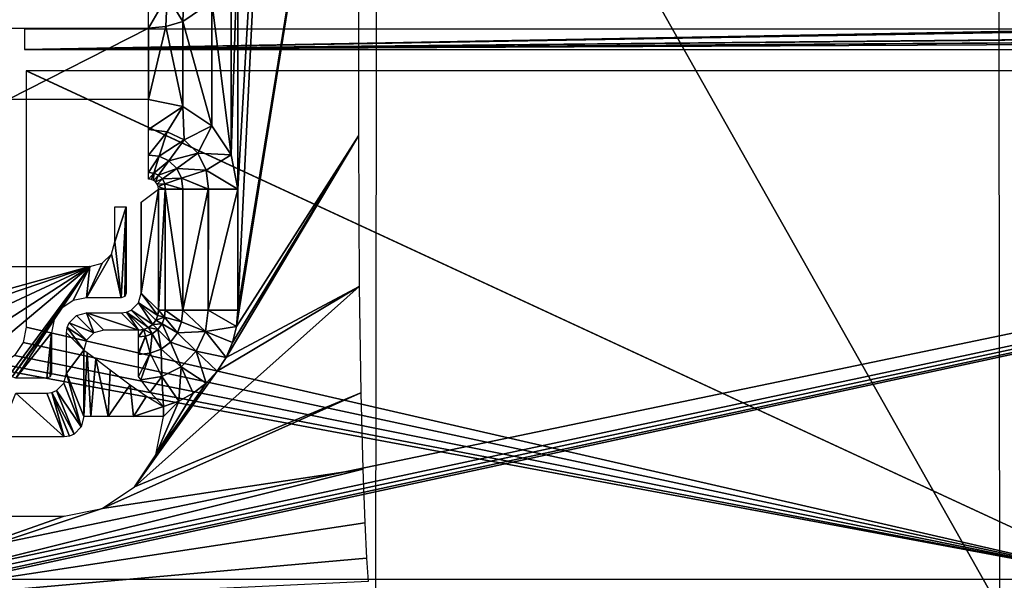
# Model space of a CAD drawing. Header units: millimetres. Extents: x -131 to 131, y -208 to 128.
# Tile 6 of 23: x -106 to -56, y -177 to -149. Entities that reach past the tile are written whole.
import ezdxf

# ---------------------------------------------------------------- set-up
doc = ezdxf.new("R2010")
doc.units = ezdxf.units.MM
doc.header["$LTSCALE"] = 127.314815
for name, color, linetype in [('1', 7, 'CONTINUOUS'), ('12', 7, 'CONTINUOUS'), ('144', 7, 'CONTINUOUS'), ('145', 7, 'CONTINUOUS'), ('146', 7, 'CONTINUOUS'), ('18', 7, 'CONTINUOUS'), ('30', 7, 'CONTINUOUS'), ('31', 7, 'CONTINUOUS'), ('40', 7, 'CONTINUOUS'), ('42', 7, 'CONTINUOUS'), ('6', 7, 'CONTINUOUS'), ('79', 7, 'CONTINUOUS'), ('80', 7, 'CONTINUOUS'), ('81', 7, 'CONTINUOUS'), ('87', 7, 'CONTINUOUS'), ('88', 7, 'CONTINUOUS'), ('89', 7, 'CONTINUOUS'), ('90', 7, 'CONTINUOUS'), ('91', 7, 'CONTINUOUS')]:
    doc.layers.add(name, color=color, linetype=linetype)

msp = doc.modelspace()

# ---------------------------------------------------------------- linework, layer by layer
at = {"layer": '1', "color": 8, "linetype": 'Continuous', "true_color": 0x787878}
for points in [[(122, -178.822), (122, -128.092), (-122, -178.822), (122, -178.822)], [(122, -128.092), (-122, -128.092), (-122, -178.822), (122, -128.092)]]:
    msp.add_3dface(points, dxfattribs=at)
at = {"layer": '12', "color": 8, "linetype": 'Continuous', "true_color": 0x787878}
for points in [[(-100.803, -158.697, -31.5), (-100.224, -158.697, -31.5), (-100.803, -160.447, -31.5), (-100.803, -158.697, -31.5)], [(-100.224, -158.697, -31.5), (-100.474, -163.276, -31.5), (-100.803, -160.447, -31.5), (-100.224, -158.697, -31.5)], [(-100.297, -163.202, -31.5), (-100.474, -163.276, -31.5), (-100.224, -158.697, -31.5), (-100.297, -163.202, -31.5)], [(-100.224, -163.026, -31.5), (-100.297, -163.202, -31.5), (-100.224, -158.697, -31.5), (-100.224, -163.026, -31.5)], [(-100.803, -160.447, -31.5), (-100.474, -163.276, -31.5), (-100.973, -161.075, -31.5), (-100.803, -160.447, -31.5)], [(-100.973, -161.075, -31.5), (-102.225, -163.276, -31.5), (-101.43, -161.53, -31.5), (-100.973, -161.075, -31.5)], [(-100.474, -163.276, -31.5), (-102.225, -163.276, -31.5), (-100.973, -161.075, -31.5), (-100.474, -163.276, -31.5)], [(-102.053, -161.697, -31.5), (-107.775, -163.276, -31.5), (-109.899, -161.697, -31.5), (-102.053, -161.697, -31.5)], [(-107.103, -163.41, -31.5), (-107.775, -163.276, -31.5), (-102.053, -161.697, -31.5), (-107.103, -163.41, -31.5)], [(-106.537, -163.789, -31.5), (-107.103, -163.41, -31.5), (-102.053, -161.697, -31.5), (-106.537, -163.789, -31.5)], [(-106.159, -164.356, -31.5), (-106.537, -163.789, -31.5), (-102.053, -161.697, -31.5), (-106.159, -164.356, -31.5)], [(-106.026, -165.025, -31.5), (-106.159, -164.356, -31.5), (-102.053, -161.697, -31.5), (-106.026, -165.025, -31.5)], [(-105.952, -167.24, -31.5), (-106.026, -167.063, -31.5), (-102.053, -161.697, -31.5), (-105.952, -167.24, -31.5)], [(-106.026, -167.063, -31.5), (-106.026, -165.025, -31.5), (-102.053, -161.697, -31.5), (-106.026, -167.063, -31.5)], [(-103.461, -163.787, -31.5), (-105.952, -167.24, -31.5), (-102.053, -161.697, -31.5), (-103.461, -163.787, -31.5)], [(-102.894, -163.409, -31.5), (-103.461, -163.787, -31.5), (-102.053, -161.697, -31.5), (-102.894, -163.409, -31.5)], [(-102.225, -163.276, -31.5), (-102.894, -163.409, -31.5), (-102.053, -161.697, -31.5), (-102.225, -163.276, -31.5)], [(-101.43, -161.53, -31.5), (-102.225, -163.276, -31.5), (-102.053, -161.697, -31.5), (-101.43, -161.53, -31.5)], [(-103.84, -164.353, -31.5), (-105.952, -167.24, -31.5), (-103.461, -163.787, -31.5), (-103.84, -164.353, -31.5)], [(-105.776, -167.313, -31.5), (-105.952, -167.24, -31.5), (-103.84, -164.353, -31.5), (-105.776, -167.313, -31.5)], [(-103.974, -165.025, -31.5), (-105.776, -167.313, -31.5), (-103.84, -164.353, -31.5), (-103.974, -165.025, -31.5)], [(-104.224, -167.313, -31.5), (-105.776, -167.313, -31.5), (-103.974, -165.025, -31.5), (-104.224, -167.313, -31.5)], [(-104.047, -167.239, -31.5), (-104.224, -167.313, -31.5), (-103.974, -165.025, -31.5), (-104.047, -167.239, -31.5)], [(-103.974, -167.063, -31.5), (-104.047, -167.239, -31.5), (-103.974, -165.025, -31.5), (-103.974, -167.063, -31.5)]]:
    msp.add_3dface(points, dxfattribs=at)
at = {"layer": '144', "color": 8, "linetype": 'Continuous', "true_color": 0x787878}
for points in [[(-105.343, -149.757, -39.5), (-105.343, -150.783, -39.5), (-50.012, -149.757, -39.5), (-105.343, -149.757, -39.5)], [(-50.012, -149.757, -39.5), (-105.343, -150.783, -39.5), (-45.988, -149.757, -39.5), (-50.012, -149.757, -39.5)], [(-45.988, -149.757, -39.5), (-105.343, -150.783, -39.5), (-2.012, -149.757, -39.5), (-45.988, -149.757, -39.5)], [(-2.012, -149.757, -39.5), (-105.343, -150.783, -39.5), (2.012, -149.757, -39.5), (-2.012, -149.757, -39.5)], [(2.012, -149.757, -39.5), (-105.343, -150.783, -39.5), (45.988, -149.757, -39.5), (2.012, -149.757, -39.5)], [(50.012, -149.757, -39.5), (-105.343, -150.783, -39.5), (105.343, -149.757, -39.5), (50.012, -149.757, -39.5)], [(45.988, -149.757, -39.5), (-105.343, -150.783, -39.5), (50.012, -149.757, -39.5), (45.988, -149.757, -39.5)], [(-105.343, -150.783, -39.5), (-50.012, -150.783, -39.5), (105.343, -149.757, -39.5), (-105.343, -150.783, -39.5)]]:
    msp.add_3dface(points, dxfattribs=at)
at = {"layer": '145', "color": 8, "linetype": 'Continuous', "true_color": 0x787878}
for points in [[(-120.433, -179.75, -45), (-120.5, -179.5, -45), (120.5, -128.018, -45), (-120.433, -179.75, -45)], [(-120.5, -179.5, -45), (-120.5, -128.018, -45), (120.5, -128.018, -45), (-120.5, -179.5, -45)], [(-120.25, -179.933, -45), (-120.433, -179.75, -45), (120.5, -128.018, -45), (-120.25, -179.933, -45)], [(-120, -180, -45), (-120.25, -179.933, -45), (120.5, -128.018, -45), (-120, -180, -45)], [(120, -180, -45), (-120, -180, -45), (120.5, -128.018, -45), (120, -180, -45)]]:
    msp.add_3dface(points, dxfattribs=at)
at = {"layer": '146', "color": 8, "linetype": 'Continuous', "true_color": 0x787878}
for points in [[(-105.251, -151.849, -43), (-105.251, -164.75, -43), (-50.079, -177.421, -43), (-105.251, -151.849, -43)], [(-105.245, -151.849, -43), (-105.251, -151.849, -43), (-50.079, -177.421, -43), (-105.245, -151.849, -43)], [(-105.238, -151.849, -43), (-105.245, -151.849, -43), (-50.079, -177.421, -43), (-105.238, -151.849, -43)], [(-50.079, -151.849, -43), (-105.238, -151.849, -43), (-50.079, -177.421, -43), (-50.079, -151.849, -43)], [(-105.251, -164.75, -43), (-105.405, -165.519, -43), (-50.079, -177.421, -43), (-105.251, -164.75, -43)], [(-105.405, -165.519, -43), (-105.838, -166.165, -43), (-50.079, -177.421, -43), (-105.405, -165.519, -43)], [(-105.838, -166.165, -43), (-106.486, -166.597, -43), (-50.079, -177.421, -43), (-105.838, -166.165, -43)], [(-50.079, -177.421, -43), (-107.25, -166.749, -43), (-117.238, -177.421, -43), (-50.079, -177.421, -43)], [(-106.486, -166.597, -43), (-107.25, -166.749, -43), (-50.079, -177.421, -43), (-106.486, -166.597, -43)]]:
    msp.add_3dface(points, dxfattribs=at)
at = {"layer": '18', "color": 8, "linetype": 'Continuous', "true_color": 0x787878}
for points in [[(-87.681, -178.875, -2.039), (-87.613, -123.419, -3.976), (-56.319, -178.875, -2.039), (-87.681, -178.875, -2.039)], [(-56.319, -178.875, -2.039), (-87.613, -123.419, -3.976), (-56.387, -123.419, -3.976), (-56.319, -178.875, -2.039)]]:
    msp.add_3dface(points, dxfattribs=at)
at = {"layer": '30', "color": 8, "linetype": 'Continuous', "true_color": 0x787878}
for points in [[(-99.475, -163.026, -30.776), (-98.605, -157.794, -5.86), (-98.605, -163.896, -5.86), (-99.475, -163.026, -30.776)], [(-99.475, -158.447, -30.774), (-98.605, -157.794, -5.86), (-99.475, -163.026, -30.776), (-99.475, -158.447, -30.774)], [(-99.475, -158.447, -30.776), (-99.475, -158.447, -30.774), (-99.475, -163.026, -30.776), (-99.475, -158.447, -30.776)]]:
    msp.add_3dface(points, dxfattribs=at)
at = {"layer": '31', "color": 8, "linetype": 'Continuous', "true_color": 0x787878}
for points in [[(-102.225, -164.025, -30.776), (-99.604, -164.895, -5.86), (-101.355, -164.895, -5.86), (-102.225, -164.025, -30.776)], [(-100.474, -164.025, -30.776), (-99.604, -164.895, -5.86), (-102.225, -164.025, -30.776), (-100.474, -164.025, -30.776)]]:
    msp.add_3dface(points, dxfattribs=at)
at = {"layer": '40', "color": 8, "linetype": 'Continuous', "true_color": 0x787878}
for points in [[(-105.776, -168.06, -30.815), (-103.345, -170.261, -5.651), (-106.655, -170.261, -5.651), (-105.776, -168.06, -30.815)], [(-104.224, -168.06, -30.815), (-103.345, -170.261, -5.651), (-105.776, -168.06, -30.815), (-104.224, -168.06, -30.815)]]:
    msp.add_3dface(points, dxfattribs=at)
at = {"layer": '42', "color": 8, "linetype": 'Continuous', "true_color": 0x787878}
for points in [[(-103.225, -165.025, -30.776), (-102.355, -165.895, -5.86), (-103.225, -167.063, -30.776), (-103.225, -165.025, -30.776)], [(-103.225, -167.063, -30.776), (-102.355, -165.895, -5.86), (-102.355, -169.242, -5.86), (-103.225, -167.063, -30.776)]]:
    msp.add_3dface(points, dxfattribs=at)
at = {"layer": '6', "color": 8, "linetype": 'Continuous', "true_color": 0x787878}
for points in [[(-94.675, -164.718, -2), (-88.551, -126.553, -2), (-88.551, -155.118, -2), (-94.675, -164.718, -2)], [(-94.607, -163.896, -2), (-88.551, -126.553, -2), (-94.675, -164.718, -2), (-94.607, -163.896, -2)], [(-92.8, -126.553, -2), (-88.551, -126.553, -2), (-94.607, -163.896, -2), (-92.8, -126.553, -2)], [(-94.607, -157.794, -2), (-92.8, -126.553, -2), (-94.607, -163.896, -2), (-94.607, -157.794, -2)], [(-94.607, -145.206, -2), (-92.8, -126.553, -2), (-94.607, -157.794, -2), (-94.607, -145.206, -2)], [(-94.949, -146.926, -2), (-94.607, -145.206, -2), (-94.95, -156.072, -2), (-94.949, -146.926, -2)], [(-94.95, -156.072, -2), (-94.607, -145.206, -2), (-94.607, -157.794, -2), (-94.95, -156.072, -2)], [(-95.923, -148.385, -2), (-94.949, -146.926, -2), (-94.95, -156.072, -2), (-95.923, -148.385, -2)], [(-97.382, -149.36, -2), (-95.923, -148.385, -2), (-95.925, -154.614, -2), (-97.382, -149.36, -2)], [(-95.925, -154.614, -2), (-95.923, -148.385, -2), (-94.95, -156.072, -2), (-95.925, -154.614, -2)], [(-98.227, -149.617, -2), (-97.382, -149.36, -2), (-97.384, -153.639, -2), (-98.227, -149.617, -2)], [(-97.384, -153.639, -2), (-97.382, -149.36, -2), (-95.925, -154.614, -2), (-97.384, -153.639, -2)], [(-106.16, -153.297, -2), (-99.106, -149.703, -2), (-99.106, -153.297, -2), (-106.16, -153.297, -2)], [(-106.16, -149.703, -2), (-99.106, -149.703, -2), (-106.16, -153.297, -2), (-106.16, -149.703, -2)], [(-99.106, -153.297, -2), (-98.227, -149.617, -2), (-97.384, -153.639, -2), (-99.106, -153.297, -2)], [(-99.106, -149.703, -2), (-98.227, -149.617, -2), (-99.106, -153.297, -2), (-99.106, -149.703, -2)], [(-88.511, -162.702, -2), (-95.206, -166.269, -2), (-88.551, -155.118, -2), (-88.511, -162.702, -2)], [(-95.206, -166.269, -2), (-94.877, -165.516, -2), (-88.551, -155.118, -2), (-95.206, -166.269, -2)], [(-94.877, -165.516, -2), (-94.675, -164.718, -2), (-88.551, -155.118, -2), (-94.877, -165.516, -2)], [(-88.427, -168.053, -2), (-99.816, -172.78, -2), (-88.511, -162.702, -2), (-88.427, -168.053, -2)], [(-99.816, -172.78, -2), (-95.655, -166.958, -2), (-88.511, -162.702, -2), (-99.816, -172.78, -2)], [(-95.655, -166.958, -2), (-95.206, -166.269, -2), (-88.511, -162.702, -2), (-95.655, -166.958, -2)], [(-96.21, -167.564, -2), (-95.655, -166.958, -2), (-99.816, -172.78, -2), (-96.21, -167.564, -2)], [(-98.737, -171.16, -2), (-96.21, -167.564, -2), (-99.816, -172.78, -2), (-98.737, -171.16, -2)], [(-96.858, -168.071, -2), (-96.21, -167.564, -2), (-98.737, -171.16, -2), (-96.858, -168.071, -2)], [(-101.427, -173.862, -2), (-99.816, -172.78, -2), (-88.427, -168.053, -2), (-101.427, -173.862, -2)], [(-88.328, -171.88, -2), (-101.427, -173.862, -2), (-88.427, -168.053, -2), (-88.328, -171.88, -2)], [(-97.58, -168.465, -2), (-96.858, -168.071, -2), (-98.737, -171.16, -2), (-97.58, -168.465, -2)], [(-98.357, -169.242, -2), (-97.58, -168.465, -2), (-98.737, -171.16, -2), (-98.357, -169.242, -2)], [(-98.357, -168.735, -2), (-97.58, -168.465, -2), (-98.357, -169.242, -2), (-98.357, -168.735, -2)], [(-88.227, -174.587, -2), (-116.477, -178.874, -2), (-88.328, -171.88, -2), (-88.227, -174.587, -2)], [(-116.477, -178.874, -2), (-101.427, -173.862, -2), (-88.328, -171.88, -2), (-116.477, -178.874, -2)], [(-103.345, -174.246, -2), (-101.427, -173.862, -2), (-116.477, -178.874, -2), (-103.345, -174.246, -2)], [(-106.655, -174.246, -2), (-103.345, -174.246, -2), (-116.477, -178.874, -2), (-106.655, -174.246, -2)], [(-88.139, -176.368, -2), (-116.477, -178.874, -2), (-88.227, -174.587, -2), (-88.139, -176.368, -2)], [(-88.064, -177.535, -2), (-116.477, -178.874, -2), (-88.139, -176.368, -2), (-88.064, -177.535, -2)]]:
    msp.add_3dface(points, dxfattribs=at)
at = {"layer": '79', "color": 8, "linetype": 'Continuous', "true_color": 0x787878}
for points in [[(-99.608, -163.524, -30.786), (-99.475, -163.026, -30.776), (-98.638, -164.156, -5.829), (-99.608, -163.524, -30.786)], [(-99.475, -163.026, -30.776), (-98.605, -163.896, -5.86), (-98.638, -164.156, -5.829), (-99.475, -163.026, -30.776)], [(-99.972, -163.89, -30.786), (-99.608, -163.524, -30.786), (-98.894, -164.604, -5.803), (-99.972, -163.89, -30.786)], [(-98.736, -164.397, -5.809), (-99.608, -163.524, -30.786), (-98.638, -164.156, -5.829), (-98.736, -164.397, -5.809)], [(-98.894, -164.604, -5.803), (-99.608, -163.524, -30.786), (-98.736, -164.397, -5.809), (-98.894, -164.604, -5.803)], [(-99.604, -164.895, -5.86), (-100.474, -164.025, -30.776), (-100.212, -163.99, -30.782), (-99.604, -164.895, -5.86)], [(-100.212, -163.99, -30.782), (-99.972, -163.89, -30.786), (-99.101, -164.762, -5.809), (-100.212, -163.99, -30.782)], [(-99.342, -164.862, -5.829), (-100.212, -163.99, -30.782), (-99.101, -164.762, -5.809), (-99.342, -164.862, -5.829)], [(-99.604, -164.895, -5.86), (-100.212, -163.99, -30.782), (-99.342, -164.862, -5.829), (-99.604, -164.895, -5.86)], [(-99.101, -164.762, -5.809), (-99.972, -163.89, -30.786), (-98.894, -164.604, -5.803), (-99.101, -164.762, -5.809)]]:
    msp.add_3dface(points, dxfattribs=at)
at = {"layer": '80', "color": 8, "linetype": 'Continuous', "true_color": 0x787878}
for points in [[(-102.725, -164.159, -30.786), (-101.855, -165.03, -5.848), (-103.091, -164.523, -30.786), (-102.725, -164.159, -30.786)], [(-102.225, -164.025, -30.776), (-101.855, -165.03, -5.848), (-102.725, -164.159, -30.786), (-102.225, -164.025, -30.776)], [(-102.225, -164.025, -30.776), (-101.355, -164.895, -5.86), (-101.855, -165.03, -5.848), (-102.225, -164.025, -30.776)], [(-102.355, -165.895, -5.86), (-103.225, -165.025, -30.776), (-103.19, -164.764, -30.782), (-102.355, -165.895, -5.86)], [(-103.091, -164.523, -30.786), (-102.22, -165.395, -5.848), (-103.19, -164.764, -30.782), (-103.091, -164.523, -30.786)], [(-102.22, -165.395, -5.848), (-102.355, -165.895, -5.86), (-103.19, -164.764, -30.782), (-102.22, -165.395, -5.848)], [(-101.855, -165.03, -5.848), (-102.22, -165.395, -5.848), (-103.091, -164.523, -30.786), (-101.855, -165.03, -5.848)]]:
    msp.add_3dface(points, dxfattribs=at)
at = {"layer": '81', "color": 8, "linetype": 'Continuous', "true_color": 0x787878}
for points in [[(-103.359, -167.56, -30.805), (-103.225, -167.063, -30.776), (-102.483, -169.757, -5.705), (-103.359, -167.56, -30.805)], [(-103.225, -167.063, -30.776), (-102.355, -169.242, -5.86), (-102.483, -169.757, -5.705), (-103.225, -167.063, -30.776)], [(-103.722, -167.924, -30.82), (-103.359, -167.56, -30.805), (-102.483, -169.757, -5.705), (-103.722, -167.924, -30.82)], [(-103.345, -170.261, -5.651), (-104.224, -168.06, -30.815), (-103.962, -168.024, -30.82), (-103.345, -170.261, -5.651)], [(-103.962, -168.024, -30.82), (-103.722, -167.924, -30.82), (-102.844, -170.129, -5.629), (-103.962, -168.024, -30.82)], [(-103.345, -170.261, -5.651), (-103.962, -168.024, -30.82), (-103.084, -170.229, -5.627), (-103.345, -170.261, -5.651)], [(-103.084, -170.229, -5.627), (-103.962, -168.024, -30.82), (-102.844, -170.129, -5.629), (-103.084, -170.229, -5.627)], [(-102.844, -170.129, -5.629), (-103.722, -167.924, -30.82), (-102.483, -169.757, -5.705), (-102.844, -170.129, -5.629)]]:
    msp.add_3dface(points, dxfattribs=at)
at = {"layer": '87', "color": 8, "linetype": 'Continuous', "true_color": 0x787878}
for points in [[(-97.313, -147.672, -2.272), (-97.382, -149.36, -2), (-98.17, -148.084, -2.28), (-97.313, -147.672, -2.272)], [(-95.923, -148.385, -2), (-97.382, -149.36, -2), (-97.313, -147.672, -2.272), (-95.923, -148.385, -2)], [(-98.17, -148.084, -2.28), (-99.106, -149.703, -2), (-99.106, -148.196, -2.295), (-98.17, -148.084, -2.28)], [(-98.227, -149.617, -2), (-99.106, -149.703, -2), (-98.17, -148.084, -2.28), (-98.227, -149.617, -2)], [(-97.382, -149.36, -2), (-98.227, -149.617, -2), (-98.17, -148.084, -2.28), (-97.382, -149.36, -2)]]:
    msp.add_3dface(points, dxfattribs=at)
at = {"layer": '88', "color": 8, "linetype": 'Continuous', "true_color": 0x787878}
for points in [[(-99.106, -153.297, -2), (-97.384, -153.639, -2), (-99.106, -154.804, -2.295), (-99.106, -153.297, -2)], [(-99.106, -154.804, -2.295), (-97.384, -153.639, -2), (-98.17, -154.916, -2.28), (-99.106, -154.804, -2.295)], [(-98.17, -154.916, -2.28), (-97.384, -153.639, -2), (-97.313, -155.328, -2.272), (-98.17, -154.916, -2.28)], [(-97.384, -153.639, -2), (-95.925, -154.614, -2), (-97.313, -155.328, -2.272), (-97.384, -153.639, -2)], [(-99.106, -154.804, -2.295), (-98.17, -154.916, -2.28), (-99.106, -156.089, -3.136), (-99.106, -154.804, -2.295)], [(-99.106, -156.089, -3.136), (-98.17, -154.916, -2.28), (-98.569, -156.147, -3.109), (-99.106, -156.089, -3.136)], [(-98.17, -154.916, -2.28), (-97.313, -155.328, -2.272), (-98.569, -156.147, -3.109), (-98.17, -154.916, -2.28)], [(-97.313, -155.328, -2.272), (-95.925, -154.614, -2), (-96.632, -155.998, -2.269), (-97.313, -155.328, -2.272)], [(-95.925, -154.614, -2), (-94.95, -156.072, -2), (-96.632, -155.998, -2.269), (-95.925, -154.614, -2)], [(-98.569, -156.147, -3.109), (-97.313, -155.328, -2.272), (-98.076, -156.379, -3.093), (-98.569, -156.147, -3.109)], [(-97.313, -155.328, -2.272), (-96.632, -155.998, -2.269), (-98.076, -156.379, -3.093), (-97.313, -155.328, -2.272)], [(-99.106, -156.089, -3.136), (-98.569, -156.147, -3.109), (-99.106, -156.963, -4.4), (-99.106, -156.089, -3.136)], [(-99.106, -156.963, -4.4), (-98.569, -156.147, -3.109), (-98.843, -156.989, -4.365), (-99.106, -156.963, -4.4)], [(-98.569, -156.147, -3.109), (-98.076, -156.379, -3.093), (-98.843, -156.989, -4.365), (-98.569, -156.147, -3.109)], [(-98.843, -156.989, -4.365), (-98.076, -156.379, -3.093), (-98.601, -157.101, -4.343), (-98.843, -156.989, -4.365)], [(-98.076, -156.379, -3.093), (-97.684, -156.762, -3.088), (-98.601, -157.101, -4.343), (-98.076, -156.379, -3.093)], [(-98.076, -156.379, -3.093), (-96.632, -155.998, -2.269), (-97.684, -156.762, -3.088), (-98.076, -156.379, -3.093)], [(-96.632, -155.998, -2.269), (-96.207, -156.853, -2.272), (-97.684, -156.762, -3.088), (-96.632, -155.998, -2.269)], [(-96.632, -155.998, -2.269), (-94.95, -156.072, -2), (-96.207, -156.853, -2.272), (-96.632, -155.998, -2.269)], [(-94.95, -156.072, -2), (-94.607, -157.794, -2), (-96.207, -156.853, -2.272), (-94.95, -156.072, -2)], [(-98.601, -157.101, -4.343), (-97.684, -156.762, -3.088), (-98.409, -157.289, -4.336), (-98.601, -157.101, -4.343)], [(-97.684, -156.762, -3.088), (-97.441, -157.254, -3.094), (-98.409, -157.289, -4.336), (-97.684, -156.762, -3.088)], [(-97.684, -156.762, -3.088), (-96.207, -156.853, -2.272), (-97.441, -157.254, -3.094), (-97.684, -156.762, -3.088)], [(-96.207, -156.853, -2.272), (-96.081, -157.794, -2.282), (-97.441, -157.254, -3.094), (-96.207, -156.853, -2.272)], [(-96.207, -156.853, -2.272), (-94.607, -157.794, -2), (-96.081, -157.794, -2.282), (-96.207, -156.853, -2.272)], [(-99.106, -156.963, -4.4), (-98.843, -156.989, -4.365), (-99.106, -157.296, -5.895), (-99.106, -156.963, -4.4)], [(-99.106, -157.296, -5.895), (-98.843, -156.989, -4.365), (-98.975, -157.312, -5.863), (-99.106, -157.296, -5.895)], [(-98.975, -157.312, -5.863), (-98.843, -156.989, -4.365), (-98.854, -157.361, -5.84), (-98.975, -157.312, -5.863)], [(-98.843, -156.989, -4.365), (-98.601, -157.101, -4.343), (-98.854, -157.361, -5.84), (-98.843, -156.989, -4.365)], [(-98.854, -157.361, -5.84), (-98.601, -157.101, -4.343), (-98.75, -157.44, -5.827), (-98.854, -157.361, -5.84)], [(-98.601, -157.101, -4.343), (-98.409, -157.289, -4.336), (-98.75, -157.44, -5.827), (-98.601, -157.101, -4.343)], [(-98.75, -157.44, -5.827), (-98.409, -157.289, -4.336), (-98.67, -157.544, -5.827), (-98.75, -157.44, -5.827)], [(-98.409, -157.289, -4.336), (-98.29, -157.53, -4.345), (-98.67, -157.544, -5.827), (-98.409, -157.289, -4.336)], [(-98.409, -157.289, -4.336), (-97.441, -157.254, -3.094), (-98.29, -157.53, -4.345), (-98.409, -157.289, -4.336)], [(-97.441, -157.254, -3.094), (-97.374, -157.794, -3.112), (-98.29, -157.53, -4.345), (-97.441, -157.254, -3.094)], [(-97.374, -157.794, -3.112), (-97.441, -157.254, -3.094), (-96.106, -157.794, -2.291), (-97.374, -157.794, -3.112)], [(-97.441, -157.254, -3.094), (-96.081, -157.794, -2.282), (-96.106, -157.794, -2.291), (-97.441, -157.254, -3.094)], [(-98.67, -157.544, -5.827), (-98.29, -157.53, -4.345), (-98.621, -157.664, -5.838), (-98.67, -157.544, -5.827)], [(-98.29, -157.53, -4.345), (-98.259, -157.794, -4.368), (-98.621, -157.664, -5.838), (-98.29, -157.53, -4.345)], [(-98.259, -157.794, -4.368), (-98.605, -157.794, -5.86), (-98.621, -157.664, -5.838), (-98.259, -157.794, -4.368)], [(-98.29, -157.53, -4.345), (-97.374, -157.794, -3.112), (-97.386, -157.794, -3.123), (-98.29, -157.53, -4.345)], [(-98.259, -157.794, -4.368), (-98.29, -157.53, -4.345), (-97.386, -157.794, -3.123), (-98.259, -157.794, -4.368)]]:
    msp.add_3dface(points, dxfattribs=at)
at = {"layer": '89', "color": 8, "linetype": 'Continuous', "true_color": 0x787878}
for points in [[(-98.605, -163.896, -5.86), (-98.259, -157.794, -4.368), (-98.263, -163.896, -4.376), (-98.605, -163.896, -5.86)], [(-98.605, -163.896, -5.86), (-98.605, -157.794, -5.86), (-98.259, -157.794, -4.368), (-98.605, -163.896, -5.86)], [(-98.263, -163.896, -4.376), (-98.259, -157.794, -4.368), (-97.387, -163.896, -3.124), (-98.263, -163.896, -4.376)], [(-98.259, -157.794, -4.368), (-97.386, -157.794, -3.123), (-97.387, -163.896, -3.124), (-98.259, -157.794, -4.368)], [(-97.374, -157.794, -3.112), (-96.106, -157.794, -2.291), (-97.387, -163.896, -3.124), (-97.374, -157.794, -3.112)], [(-97.386, -157.794, -3.123), (-97.374, -157.794, -3.112), (-97.387, -163.896, -3.124), (-97.386, -157.794, -3.123)], [(-97.387, -163.896, -3.124), (-96.106, -157.794, -2.291), (-96.106, -163.896, -2.291), (-97.387, -163.896, -3.124)], [(-96.106, -157.794, -2.291), (-96.081, -157.794, -2.282), (-96.106, -163.896, -2.291), (-96.106, -157.794, -2.291)], [(-94.607, -157.794, -2), (-94.607, -163.896, -2), (-96.106, -163.896, -2.291), (-94.607, -157.794, -2)], [(-96.081, -157.794, -2.282), (-94.607, -157.794, -2), (-96.106, -163.896, -2.291), (-96.081, -157.794, -2.282)]]:
    msp.add_3dface(points, dxfattribs=at)
at = {"layer": '90', "color": 8, "linetype": 'Continuous', "true_color": 0x787878}
for points in [[(-98.736, -164.397, -5.809), (-98.638, -164.156, -5.829), (-98.296, -164.247, -4.347), (-98.736, -164.397, -5.809)], [(-98.736, -164.397, -5.809), (-98.296, -164.247, -4.347), (-98.424, -164.578, -4.329), (-98.736, -164.397, -5.809)], [(-98.638, -164.156, -5.829), (-98.605, -163.896, -5.86), (-98.296, -164.247, -4.347), (-98.638, -164.156, -5.829)], [(-98.605, -163.896, -5.86), (-98.263, -163.896, -4.376), (-98.296, -164.247, -4.347), (-98.605, -163.896, -5.86)], [(-98.296, -164.247, -4.347), (-97.652, -165.024, -3.088), (-98.424, -164.578, -4.329), (-98.296, -164.247, -4.347)], [(-98.263, -163.896, -4.376), (-97.441, -164.476, -3.102), (-98.296, -164.247, -4.347), (-98.263, -163.896, -4.376)], [(-97.441, -164.476, -3.102), (-97.652, -165.024, -3.088), (-98.296, -164.247, -4.347), (-97.441, -164.476, -3.102)], [(-98.263, -163.896, -4.376), (-97.387, -163.896, -3.124), (-97.441, -164.476, -3.102), (-98.263, -163.896, -4.376)], [(-97.387, -163.896, -3.124), (-96.239, -164.968, -2.278), (-97.441, -164.476, -3.102), (-97.387, -163.896, -3.124)], [(-97.387, -163.896, -3.124), (-96.106, -163.896, -2.291), (-96.239, -164.968, -2.278), (-97.387, -163.896, -3.124)], [(-96.106, -163.896, -2.291), (-94.675, -164.718, -2), (-96.239, -164.968, -2.278), (-96.106, -163.896, -2.291)], [(-94.607, -163.896, -2), (-94.675, -164.718, -2), (-96.106, -163.896, -2.291), (-94.607, -163.896, -2)], [(-99.342, -164.862, -5.829), (-99.101, -164.762, -5.809), (-98.922, -165.076, -4.329), (-99.342, -164.862, -5.829)], [(-99.101, -164.762, -5.809), (-98.894, -164.604, -5.803), (-98.638, -164.862, -4.323), (-99.101, -164.762, -5.809)], [(-99.101, -164.762, -5.809), (-98.638, -164.862, -4.323), (-98.922, -165.076, -4.329), (-99.101, -164.762, -5.809)], [(-98.894, -164.604, -5.803), (-98.736, -164.397, -5.809), (-98.424, -164.578, -4.329), (-98.894, -164.604, -5.803)], [(-98.894, -164.604, -5.803), (-98.424, -164.578, -4.329), (-98.638, -164.862, -4.323), (-98.894, -164.604, -5.803)], [(-98.424, -164.578, -4.329), (-98.006, -165.494, -3.084), (-98.638, -164.862, -4.323), (-98.424, -164.578, -4.329)], [(-97.652, -165.024, -3.088), (-98.006, -165.494, -3.084), (-98.424, -164.578, -4.329), (-97.652, -165.024, -3.088)], [(-97.441, -164.476, -3.102), (-96.239, -164.968, -2.278), (-97.652, -165.024, -3.088), (-97.441, -164.476, -3.102)], [(-94.675, -164.718, -2), (-94.877, -165.516, -2), (-96.239, -164.968, -2.278), (-94.675, -164.718, -2)], [(-99.342, -164.862, -5.829), (-99.604, -165.237, -4.376), (-99.604, -165.215, -4.428), (-99.342, -164.862, -5.829)], [(-99.342, -164.862, -5.829), (-99.253, -165.204, -4.347), (-99.604, -165.237, -4.376), (-99.342, -164.862, -5.829)], [(-99.604, -164.895, -5.86), (-99.342, -164.862, -5.829), (-99.604, -165.215, -4.428), (-99.604, -164.895, -5.86)], [(-99.253, -165.204, -4.347), (-99.604, -166.113, -3.124), (-99.604, -166.03, -3.207), (-99.253, -165.204, -4.347)], [(-99.604, -165.237, -4.376), (-99.253, -165.204, -4.347), (-99.604, -166.03, -3.207), (-99.604, -165.237, -4.376)], [(-99.024, -166.059, -3.102), (-99.604, -166.113, -3.124), (-99.253, -165.204, -4.347), (-99.024, -166.059, -3.102)], [(-99.342, -164.862, -5.829), (-98.922, -165.076, -4.329), (-99.253, -165.204, -4.347), (-99.342, -164.862, -5.829)], [(-98.922, -165.076, -4.329), (-99.024, -166.059, -3.102), (-99.253, -165.204, -4.347), (-98.922, -165.076, -4.329)], [(-98.476, -165.848, -3.088), (-99.024, -166.059, -3.102), (-98.922, -165.076, -4.329), (-98.476, -165.848, -3.088)], [(-98.638, -164.862, -4.323), (-98.476, -165.848, -3.088), (-98.922, -165.076, -4.329), (-98.638, -164.862, -4.323)], [(-98.006, -165.494, -3.084), (-98.476, -165.848, -3.088), (-98.638, -164.862, -4.323), (-98.006, -165.494, -3.084)], [(-97.652, -165.024, -3.088), (-96.707, -165.948, -2.271), (-98.006, -165.494, -3.084), (-97.652, -165.024, -3.088)], [(-96.239, -164.968, -2.278), (-96.707, -165.948, -2.271), (-97.652, -165.024, -3.088), (-96.239, -164.968, -2.278)], [(-96.239, -164.968, -2.278), (-95.206, -166.269, -2), (-96.707, -165.948, -2.271), (-96.239, -164.968, -2.278)], [(-94.877, -165.516, -2), (-95.206, -166.269, -2), (-96.239, -164.968, -2.278), (-94.877, -165.516, -2)], [(-98.006, -165.494, -3.084), (-97.466, -166.731, -2.271), (-98.476, -165.848, -3.088), (-98.006, -165.494, -3.084)], [(-96.707, -165.948, -2.271), (-97.466, -166.731, -2.271), (-98.006, -165.494, -3.084), (-96.707, -165.948, -2.271)], [(-99.604, -166.113, -3.124), (-99.024, -166.059, -3.102), (-99.604, -167.23, -2.362), (-99.604, -166.113, -3.124)], [(-99.024, -166.059, -3.102), (-99.49, -167.397, -2.29), (-99.604, -167.23, -2.362), (-99.024, -166.059, -3.102)], [(-98.432, -167.23, -2.277), (-99.49, -167.397, -2.29), (-99.024, -166.059, -3.102), (-98.432, -167.23, -2.277)], [(-98.476, -165.848, -3.088), (-98.432, -167.23, -2.277), (-99.024, -166.059, -3.102), (-98.476, -165.848, -3.088)], [(-97.466, -166.731, -2.271), (-98.432, -167.23, -2.277), (-98.476, -165.848, -3.088), (-97.466, -166.731, -2.271)], [(-96.707, -165.948, -2.271), (-96.21, -167.564, -2), (-97.466, -166.731, -2.271), (-96.707, -165.948, -2.271)], [(-95.206, -166.269, -2), (-95.655, -166.958, -2), (-96.707, -165.948, -2.271), (-95.206, -166.269, -2)], [(-95.655, -166.958, -2), (-96.21, -167.564, -2), (-96.707, -165.948, -2.271), (-95.655, -166.958, -2)], [(-97.466, -166.731, -2.271), (-97.58, -168.465, -2), (-98.432, -167.23, -2.277), (-97.466, -166.731, -2.271)], [(-96.858, -168.071, -2), (-97.58, -168.465, -2), (-97.466, -166.731, -2.271), (-96.858, -168.071, -2)], [(-96.21, -167.564, -2), (-96.858, -168.071, -2), (-97.466, -166.731, -2.271), (-96.21, -167.564, -2)], [(-99.49, -167.397, -2.29), (-98.432, -167.23, -2.277), (-99.022, -168.005, -2.091), (-99.49, -167.397, -2.29)], [(-98.432, -167.23, -2.277), (-98.357, -168.735, -2), (-99.022, -168.005, -2.091), (-98.432, -167.23, -2.277)], [(-97.58, -168.465, -2), (-98.357, -168.735, -2), (-98.432, -167.23, -2.277), (-97.58, -168.465, -2)]]:
    msp.add_3dface(points, dxfattribs=at)
at = {"layer": '91', "color": 8, "linetype": 'Continuous', "true_color": 0x787878}
for points in [[(-102.355, -169.242, -5.86), (-102.355, -165.895, -5.86), (-102.19, -166.018, -4.857), (-102.355, -169.242, -5.86)], [(-102.011, -169.242, -4.373), (-102.355, -169.242, -5.86), (-102.19, -166.018, -4.857), (-102.011, -169.242, -4.373)], [(-101.76, -166.341, -3.897), (-102.011, -169.242, -4.373), (-102.19, -166.018, -4.857), (-101.76, -166.341, -3.897)], [(-101.136, -169.242, -3.123), (-102.011, -169.242, -4.373), (-101.76, -166.341, -3.897), (-101.136, -169.242, -3.123)], [(-101.039, -166.882, -3.032), (-101.136, -169.242, -3.123), (-101.76, -166.341, -3.897), (-101.039, -166.882, -3.032)], [(-100.02, -167.646, -2.362), (-101.136, -169.242, -3.123), (-101.039, -166.882, -3.032), (-100.02, -167.646, -2.362)], [(-99.856, -169.242, -2.291), (-101.136, -169.242, -3.123), (-100.02, -167.646, -2.362), (-99.856, -169.242, -2.291)], [(-99.204, -168.215, -2.091), (-99.856, -169.242, -2.291), (-100.02, -167.646, -2.362), (-99.204, -168.215, -2.091)], [(-98.357, -168.735, -2), (-99.856, -169.242, -2.291), (-99.204, -168.215, -2.091), (-98.357, -168.735, -2)], [(-98.357, -168.735, -2), (-98.357, -169.242, -2), (-99.856, -169.242, -2.291), (-98.357, -168.735, -2)]]:
    msp.add_3dface(points, dxfattribs=at)

doc.saveas('drawing.dxf')
